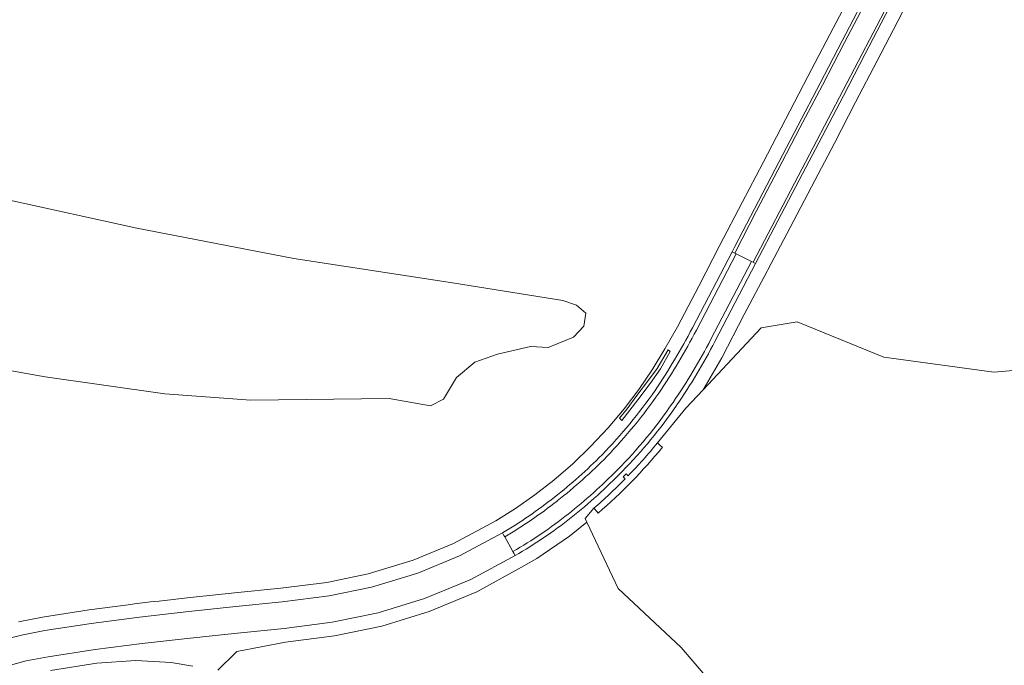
# Model space of a CAD drawing. Header units: metres. Extents: x 200176 to 205485, y 394066 to 399855.
# Tile 58 of 230: x 203662 to 203876, y 395248 to 395389. Entities that reach past the tile are written whole.
import ezdxf

# ---------------------------------------------------------------- set-up
doc = ezdxf.new("R2010")
doc.units = ezdxf.units.M
for name, color, linetype, lineweight in [('B-WE-GR-BOUWLAND-GV', 80, 'Continuous', 13), ('B-WE-GR-GRAS-GV', 60, 'Continuous', 13), ('B-WE-OG-WATER-GV', 130, 'Continuous', 18), ('B-WE-OG-WEG-GV', 7, 'Continuous', 18), ('B-WE-VH-VERHARDING_ASFALT-GV', 252, 'Continuous', 18), ('B-WE-VH-VERHARDING_BETON-GV', 252, 'Continuous', 18)]:
    doc.layers.add(name, color=color, linetype=linetype, lineweight=lineweight)

msp = doc.modelspace()

# ---------------------------------------------------------------- linework, layer by layer
at = {"layer": 'B-WE-GR-BOUWLAND-GV', "flags": 128}
for points in [[(203661.745, 395257.671), (203666.997, 395258.679), (203677.183, 395260.241), (203685.638, 395261.373), (203687.009, 395261.557), (203690.522, 395261.964), (203692.388, 395262.171), (203698.532, 395262.854), (203708.815, 395263.943), (203718.865, 395264.994), (203728.904, 395266.237), (203737.91, 395268.095), (203747.734, 395271.044), (203756.519, 395274.719), (203765.712, 395279.653), (203769.995, 395282.35), (203774.231, 395285.296), (203778.378, 395288.518), (203782.474, 395292.063), (203786.36, 395295.838), (203790.201, 395299.895), (203793.656, 395304.038), (203796.868, 395308.232), (203799.799, 395312.567), (203802.564, 395317.126), (203805.257, 395321.886), (203809.925, 395330.744), (203814.528, 395339.672), (203819.401, 395348.978), (203823.915, 395357.668), (203828.834, 395367.056), (203833.699, 395376.405), (203838.482, 395385.573), (203843.302, 395394.848)], [(203659.158, 395349.656), (203687.548, 395343.393), (203721.753, 395336.771), (203756.314, 395331.478), (203780.286, 395327.663), (203783.318, 395326.61), (203785.348, 395324.86), (203784.875, 395322.08), (203782.637, 395319.625), (203777.147, 395317.411), (203773.301, 395317.617), (203766.08, 395315.916), (203761.167, 395314.195), (203757.135, 395310.835), (203754.346, 395306.131), (203751.526, 395304.691), (203742.49, 395306.323), (203712.328, 395305.897), (203693.598, 395307.338), (203667.595, 395311.009), (203646.348, 395314.818)]]:
    msp.add_lwpolyline(points, dxfattribs=at)
at = {"layer": 'B-WE-GR-GRAS-GV', "flags": 128}
msp.add_lwpolyline([(203854.13, 395390.146), (203848.77, 395379.862), (203844.075, 395370.838), (203839.468, 395361.95), (203834.466, 395352.435), (203829.827, 395343.569), (203824.966, 395334.306), (203824.824, 395334.035), (203819.842, 395324.554), (203814.934, 395315.167), (203810.886, 395308.175), (203810.877, 395308.162), (203823.53, 395321.672), (203831.327, 395322.982), (203850.244, 395315.259), (203874.187, 395312.025), (203895.937, 395313.889)], dxfattribs=at)
at = {"layer": 'B-WE-OG-WATER-GV', "flags": 128}
for points in [[(203646.348, 395314.818), (203667.595, 395311.009), (203693.598, 395307.338), (203712.328, 395305.897), (203742.49, 395306.323), (203751.526, 395304.691), (203754.346, 395306.131), (203757.135, 395310.835), (203761.167, 395314.195), (203766.08, 395315.916), (203773.301, 395317.617), (203777.147, 395317.411), (203782.637, 395319.625), (203784.875, 395322.08), (203785.348, 395324.86), (203783.318, 395326.61), (203780.286, 395327.663), (203756.314, 395331.478), (203721.753, 395336.771), (203687.548, 395343.393), (203659.158, 395349.656)], [(204001.843, 395308.371), (203956.641, 395314.747), (203951.674, 395312.324), (203949.122, 395305.993), (203946.909, 395302.675), (203940.051, 395298.844), (203932.44, 395298.829), (203923.437, 395301.508), (203915.816, 395307.603), (203895.937, 395313.889), (203874.187, 395312.025), (203850.244, 395315.259), (203831.327, 395322.982), (203823.53, 395321.672), (203810.877, 395308.162), (203807.133, 395304.164), (203800.907, 395296.626), (203801.047, 395296.496), (203801.61, 395295.981), (203801.996, 395295.664)], [(203788.039, 395281.329), (203787.694, 395281.692), (203787.181, 395282.233), (203787.041, 395282.363), (203785.152, 395280.142), (203785.521, 395279.365), (203792.368, 395264.926), (203806.086, 395252.069), (203820.4, 395235.351)]]:
    msp.add_lwpolyline(points, dxfattribs=at)
at = {"layer": 'B-WE-OG-WATER-GV'}
msp.add_lwpolyline([(203801.996, 395295.664, -0.0424157), (203788.039, 395281.329)], format="xyb", dxfattribs=at)
at = {"layer": 'B-WE-OG-WEG-GV', "flags": 128}
for points in [[(203800.907, 395296.626), (203807.133, 395304.164), (203810.877, 395308.162), (203810.886, 395308.175), (203814.934, 395315.167), (203819.842, 395324.554), (203824.824, 395334.035), (203824.966, 395334.306), (203829.827, 395343.569), (203834.466, 395352.435), (203839.468, 395361.95), (203844.075, 395370.838), (203848.77, 395379.862), (203854.13, 395390.146), (203854.317, 395390.495), (203859.005, 395399.487), (203863.836, 395408.757), (203867.706, 395416.104), (203870.528, 395421.549), (203872.908, 395426.059), (203874.792, 395429.667), (203875.153, 395430.385), (203879.058, 395437.593)], [(203843.302, 395394.848), (203838.482, 395385.573), (203833.699, 395376.405), (203828.834, 395367.056), (203823.915, 395357.668), (203819.401, 395348.978), (203814.528, 395339.672), (203809.925, 395330.744), (203805.257, 395321.886), (203802.564, 395317.126), (203799.799, 395312.567), (203796.868, 395308.232), (203793.656, 395304.038), (203790.201, 395299.895), (203786.36, 395295.838), (203782.474, 395292.063), (203778.378, 395288.518), (203774.231, 395285.296), (203769.995, 395282.35), (203765.712, 395279.653), (203756.519, 395274.719), (203747.734, 395271.044), (203737.91, 395268.095), (203728.904, 395266.237), (203718.865, 395264.994), (203708.815, 395263.943), (203698.532, 395262.854), (203692.388, 395262.171), (203690.522, 395261.964), (203687.009, 395261.557), (203685.638, 395261.373), (203677.183, 395260.241), (203666.997, 395258.679), (203661.745, 395257.671)], [(203853.469, 395395.373), (203854.086, 395395.058), (203852.414, 395391.81), (203851.78, 395392.129), (203851.673, 395391.912), (203851.478, 395391.548), (203846.11, 395381.249), (203841.413, 395372.221), (203836.809, 395363.338), (203831.809, 395353.828), (203827.17, 395344.961), (203822.3, 395335.676), (203813.445, 395318.72)], [(203808.533, 395321.656), (203817.207, 395338.261), (203817.775, 395339.423), (203822.06, 395347.59), (203826.575, 395356.28), (203831.493, 395365.668), (203836.359, 395375.019), (203841.143, 395384.187), (203845.962, 395393.461)], [(203805.145, 395304.875), (203805.079, 395304.778)], [(203793.863, 395288.761), (203793.45, 395289.199), (203794.106, 395289.846), (203794.52, 395289.413)], [(203778.428, 395284.723), (203778.491, 395284.772)], [(203705.15, 395247.12), (203706.263, 395248.196), (203708.044, 395249.917), (203709.32, 395251.15), (203719.945, 395253.22), (203730.6, 395254.595), (203740.868, 395256.717), (203751.221, 395259.893), (203761.598, 395264.147), (203771.299, 395269.548), (203774.651, 395271.414), (203781.764, 395276.325), (203785.521, 395279.365), (203785.152, 395280.142), (203787.041, 395282.363)], [(203643.523, 395247.733), (203648.045, 395250.037), (203651.466, 395251.49), (203653.564, 395252.326), (203656.807, 395253.364), (203662.387, 395254.739), (203667.507, 395255.722), (203677.61, 395257.271), (203688.128, 395258.68), (203698.855, 395259.871), (203709.129, 395260.959), (203719.206, 395262.013), (203729.392, 395263.275), (203738.646, 395265.184), (203748.747, 395268.216), (203757.81, 395272.007), (203767.167, 395277.006)], [(203769.951, 395272.094), (203760.295, 395266.855), (203750.21, 395262.721), (203740.123, 395259.626), (203730.104, 395257.556), (203719.598, 395256.2), (203708.706, 395255.069), (203698.529, 395254.015), (203688.67, 395252.886), (203678.437, 395251.6), (203668.208, 395249.997), (203663.424, 395249.122), (203656.259, 395247.177)], [(203668.71, 395247.039), (203678.856, 395248.629), (203687.3, 395249.22), (203695.03, 395248.77), (203699.709, 395248.007)]]:
    msp.add_lwpolyline(points, dxfattribs=at)
at = {"layer": 'B-WE-OG-WEG-GV'}
for points in [[(203800.408, 395308.038, 0.0282809), (203808.533, 395321.656)], [(203813.445, 395318.72, -0.0294821), (203805.145, 395304.875)], [(203788.857, 395294.027, 0.0393523), (203800.408, 395308.038)], [(203805.079, 395304.778, -0.0447738), (203793.246, 395290.395)], [(203794.52, 395289.413, 0.0233854), (203800.907, 395296.626)], [(203778.491, 395284.772, 0.0310339), (203788.857, 395294.027)], [(203793.246, 395290.395, -0.0325451), (203782.11, 395280.331)], [(203787.041, 395282.363, 0.0202709), (203793.863, 395288.761)], [(203767.167, 395277.006, 0.032977), (203778.428, 395284.723)], [(203782.11, 395280.331, -0.0370718), (203769.951, 395272.094)]]:
    msp.add_lwpolyline(points, format="xyb", dxfattribs=at)
at = {"layer": 'B-WE-OG-WEG-GV', "flags": 128}
msp.add_lwpolyline([(203798.998, 395310.313), (203800.89, 395312.855), (203803.256, 395316.922), (203803.719, 395316.494), (203801.619, 395312.778), (203799.336, 395309.584), (203796.641, 395306.007), (203793.171, 395301.511), (203792.658, 395301.991), (203794.315, 395304.064), (203796.412, 395306.915)], close=True, dxfattribs=at)
at = {"layer": 'B-WE-VH-VERHARDING_ASFALT-GV', "flags": 128}
msp.add_lwpolyline([(203851.135, 395392.214), (203849.165, 395393.283), (203847.141, 395394.339), (203846.579, 395393.261), (203841.682, 395383.88), (203836.835, 395374.585), (203831.964, 395365.226), (203827.161, 395356.053), (203822.513, 395347.144), (203817.761, 395337.972), (203818.094, 395337.798), (203821.413, 395336.139), (203821.761, 395335.957)], close=True, dxfattribs=at)
at = {"layer": 'B-WE-VH-VERHARDING_BETON-GV', "flags": 128}
for points in [[(203847.141, 395394.339), (203846.58, 395394.642), (203845.962, 395393.461), (203841.143, 395384.187), (203836.359, 395375.019), (203831.493, 395365.668), (203826.575, 395356.28), (203822.06, 395347.59), (203817.775, 395339.423), (203817.207, 395338.261), (203817.761, 395337.972), (203822.513, 395347.144), (203827.161, 395356.053), (203831.964, 395365.226), (203836.835, 395374.585), (203841.682, 395383.88), (203846.579, 395393.261)], [(203851.673, 395391.912), (203851.135, 395392.214), (203821.761, 395335.957), (203822.3, 395335.676), (203827.17, 395344.961), (203831.809, 395353.828), (203836.809, 395363.338), (203841.413, 395372.221), (203846.11, 395381.249), (203851.478, 395391.548)]]:
    msp.add_lwpolyline(points, close=True, dxfattribs=at)
for points in [[(203809.419, 395321.193), (203818.094, 395337.798), (203817.761, 395337.972), (203817.207, 395338.261), (203808.533, 395321.656)], [(203812.559, 395319.183), (203821.413, 395336.139), (203818.094, 395337.798), (203809.419, 395321.193)], [(203813.445, 395318.72), (203822.3, 395335.676), (203821.761, 395335.957), (203821.413, 395336.139), (203812.559, 395319.183)], [(203804.253, 395305.342), (203804.319, 395305.438)], [(203804.319, 395305.438), (203804.253, 395305.342)], [(203805.079, 395304.778), (203805.145, 395304.875)], [(203778.491, 395284.772), (203778.428, 395284.723)], [(203779.109, 395283.987), (203779.046, 395283.937)], [(203779.046, 395283.937), (203779.109, 395283.987)], [(203767.167, 395277.006), (203767.489, 395276.463), (203767.677, 395276.145)], [(203767.677, 395276.145), (203769.453, 395272.961)], [(203769.453, 395272.961), (203769.673, 395272.577), (203769.951, 395272.094)]]:
    msp.add_lwpolyline(points, dxfattribs=at)
at = {"layer": 'B-WE-VH-VERHARDING_BETON-GV'}
for points in [[(203808.533, 395321.656, -0.0282809), (203800.408, 395308.038)], [(203809.419, 395321.193, -0.0283457), (203801.232, 395307.471)], [(203801.232, 395307.471, 0.0283457), (203809.419, 395321.193)], [(203804.319, 395305.438, 0.0294184), (203812.559, 395319.183)], [(203812.559, 395319.183, -0.0294184), (203804.319, 395305.438)], [(203805.145, 395304.875, 0.0294821), (203813.445, 395318.72)], [(203800.408, 395308.038, -0.0393523), (203788.857, 395294.027)], [(203801.232, 395307.471, -0.0373739), (203789.928, 395293.675)], [(203789.928, 395293.675, 0.0373739), (203801.232, 395307.471)], [(203792.194, 395290.727, 0.0450655), (203804.253, 395305.342)], [(203804.253, 395305.342, -0.0450655), (203792.194, 395290.727)], [(203793.246, 395290.395, 0.0447738), (203805.079, 395304.778)], [(203788.857, 395294.027, -0.0310339), (203778.491, 395284.772)], [(203789.928, 395293.675, -0.0315537), (203779.109, 395283.987)], [(203779.109, 395283.987, 0.0315537), (203789.928, 395293.675)], [(203781.489, 395281.115, 0.0304663), (203792.194, 395290.727)], [(203792.194, 395290.727, -0.0304663), (203781.489, 395281.115)], [(203782.11, 395280.331, 0.0325451), (203793.246, 395290.395)], [(203778.428, 395284.723, -0.032977), (203767.167, 395277.006)], [(203779.046, 395283.937, -0.032924), (203767.677, 395276.145)], [(203767.677, 395276.145, 0.032924), (203779.046, 395283.937)], [(203769.453, 395272.961, 0.0370497), (203781.489, 395281.115)], [(203781.489, 395281.115, -0.0370497), (203769.453, 395272.961)], [(203769.951, 395272.094, 0.0370718), (203782.11, 395280.331)]]:
    msp.add_lwpolyline(points, format="xyb", dxfattribs=at)

doc.saveas('drawing.dxf')
